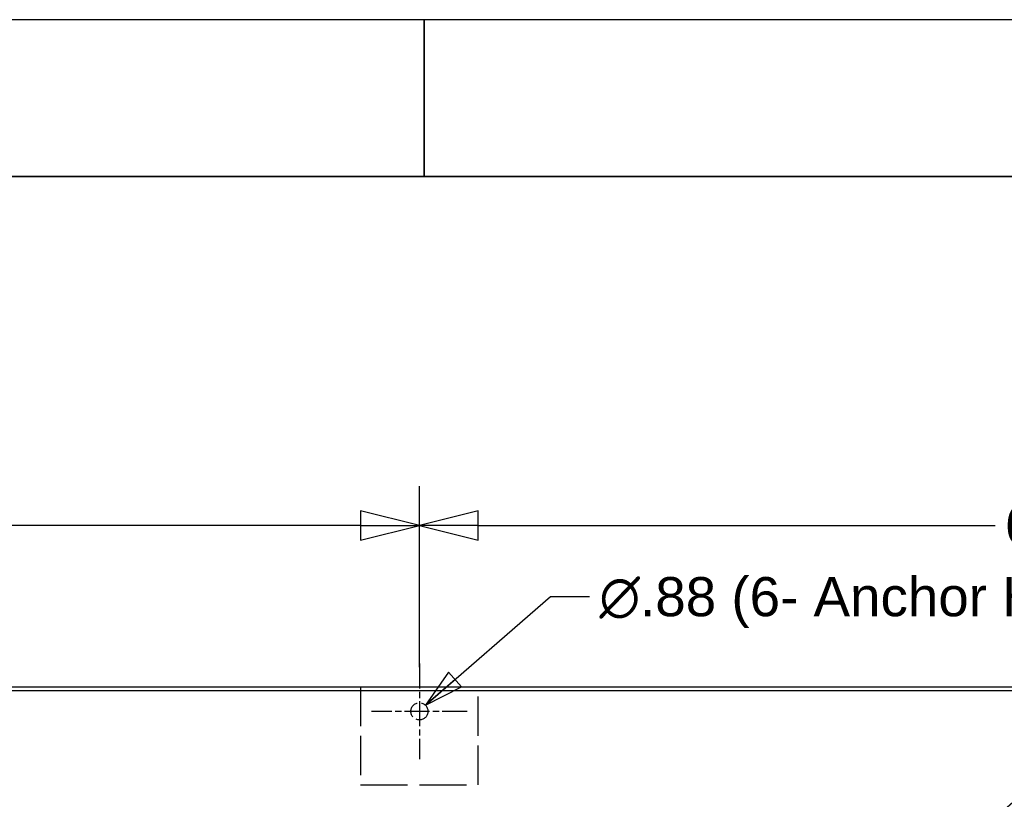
# Paper-space layout 'SHEET_1' of a CAD drawing. Header units: inches. Extents: x 4 to 540, y 12 to 340.
# Tile 93 of 118: x 251 to 302, y 300 to 340. Entities that reach past the tile are written whole.
import ezdxf

# ---------------------------------------------------------------- set-up
doc = ezdxf.new("R2010")
doc.units = ezdxf.units.IN
doc.header["$LTSCALE"] = 16
doc.header["$MEASUREMENT"] = 0
doc.linetypes.add('CHAIN', pattern=[0.7087, 0.4724, -0.0591, 0.1181, -0.0591])
doc.linetypes.add('DASHED', pattern=[0.2067, 0.1654, -0.0413])
doc.layers.get('0').update_dxf_attribs({"lineweight": 25})
doc.layers.get('DEFPOINTS').update_dxf_attribs({"lineweight": 25})
for name, color, linetype, lineweight in [('BORDER', 7, 'Continuous', 25), ('Center Mark(ANSI)', 7, 'Continuous', 25), ('DIMEN', 7, 'Continuous', 25), ('HIDDEN', 7, 'DASHED', 25)]:
    doc.layers.add(name, color=color, linetype=linetype, lineweight=lineweight)
doc.styles.get("Standard").update_dxf_attribs({"font": 'arial.ttf'})
doc.dimstyles.new('DEFAULT-ANSI', dxfattribs={"dimscale": 16, "dimtxt": 0.125, "dimasz": 0.1875, "dimexe": 0.125, "dimexo": 0.0625, "dimgap": 0.031496, "dimtad": 0, "dimtih": 1, "dimtoh": 1, "dimrnd": 1e-08, "dimzin": 4, "dimdsep": 46, "dimtxsty": 'Standard', "dimblk": 'Filled-1', "dimcen": 0.09, "dimdle": 0.393701, "dimclrd": 256, "dimclre": 256, "dimclrt": 256, "dimadec": 0, "dimazin": 1, "dimtfac": 1.504, "dimtofl": 0, "dimtmove": 0, "dimatfit": 3, "dimldrblk": 'Filled-1', "dimfxl": 1, "dimtolj": 1, "dimtzin": 4, "dimlwd": 25, "dimlwe": 25, "dimarcsym": 0})
doc.dimstyles.new('DEFAULT-ANSI$7', dxfattribs={"dimscale": 16, "dimtxt": 0.125, "dimasz": 0.125, "dimexe": 0.125, "dimexo": 0.0625, "dimgap": 0.031496, "dimtad": 0, "dimtih": 1, "dimtoh": 1, "dimrnd": 1e-08, "dimzin": 4, "dimdsep": 46, "dimtxsty": 'Standard', "dimblk": 'Filled-1', "dimcen": 0.09, "dimdle": 0.393701, "dimclrd": 256, "dimclre": 256, "dimclrt": 256, "dimadec": 0, "dimazin": 1, "dimtfac": 1.504, "dimtofl": 0, "dimtmove": 0, "dimatfit": 3, "dimldrblk": 'Filled-1', "dimfxl": 1, "dimtolj": 1, "dimtzin": 4, "dimlwd": 25, "dimlwe": 25, "dimarcsym": 0})

# ---------------------------------------------------------------- blocks, each defined once
blk = doc.blocks.new('Borders ProEnergy ANSI-D')
at = {"layer": 'BORDER', "lineweight": 35}
for p, q in [((17, 20.75), (17, 21.25)), ((0.75, 20.75), (33.25, 20.75))]:
    blk.add_line(p, q, dxfattribs=at)
at = {"layer": 'BORDER'}
blk.add_line((17, 20.75), (17, 20.8357), dxfattribs=at)
at = {"layer": 'DEFPOINTS'}
blk.add_line((33.75, 21.25), (0.25, 21.25), dxfattribs=at)
blk = doc.blocks.new('Filled-1')
at = {"color": 0}
for p, q in [((0, 0), (-1, 0.25)), ((-1, 0.25), (-1, -0.25)), ((-1, 0), (0, 0)), ((-1, -0.25), (0, 0))]:
    blk.add_line(p, q, dxfattribs=at)
at = {"color": 0, "flags": 128}
blk.add_lwpolyline([(-1, -0.25), (0, 0), (-1, 0.25), (-1, -0.25)], dxfattribs=at)
at = {"color": 0}
blk.add_solid([(-1, -0.25), (0, 0), (-1, 0.25), (-1, -0.25)], dxfattribs=at)
blk = doc.blocks.new('*D23')
at = {"layer": 'DEFPOINTS', "color": 0, "linetype": 'Continuous'}
for p in [(271.762, 314.18), (205.262, 307.132), (271.762, 305.941)]:
    blk.add_point(p, dxfattribs=at)
at = {"layer": 'DIMEN', "linetype": 'Continuous', "lineweight": 25}
for p, q in [((205.262, 308.132), (205.262, 316.18)), ((271.762, 306.941), (271.762, 316.18)), ((208.262, 314.18), (234.631, 314.18)), ((268.762, 314.18), (242.392, 314.18))]:
    blk.add_line(p, q, dxfattribs=at)
at = {"layer": 'DIMEN', "linetype": 'Continuous', "lineweight": 25, "xscale": 3, "yscale": 3, "zscale": 3, "rotation": 180}
blk.add_blockref('Filled-1', (205.262, 314.18), dxfattribs=at)
at = {"layer": 'DIMEN', "linetype": 'Continuous', "lineweight": 25, "xscale": 3, "yscale": 3, "zscale": 3}
blk.add_blockref('Filled-1', (271.762, 314.18), dxfattribs=at)
at = {"layer": 'DIMEN', "linetype": 'Continuous', "lineweight": 25, "insert": (235.135, 315.201), "char_height": 2, "attachment_point": 1}
blk.add_mtext('\\A1;66.50', dxfattribs=at)
blk = doc.blocks.new('*D24')
at = {"layer": 'DEFPOINTS', "color": 0, "linetype": 'Continuous'}
for p in [(338.262, 314.18), (271.762, 307.132), (338.262, 307.132)]:
    blk.add_point(p, dxfattribs=at)
at = {"layer": 'DIMEN', "linetype": 'Continuous', "lineweight": 25}
for p, q in [((271.762, 308.132), (271.762, 316.18)), ((338.262, 308.132), (338.262, 316.18)), ((274.762, 314.18), (301.131, 314.18)), ((335.262, 314.18), (308.892, 314.18))]:
    blk.add_line(p, q, dxfattribs=at)
at = {"layer": 'DIMEN', "linetype": 'Continuous', "lineweight": 25, "xscale": 3, "yscale": 3, "zscale": 3, "rotation": 180}
blk.add_blockref('Filled-1', (271.762, 314.18), dxfattribs=at)
at = {"layer": 'DIMEN', "linetype": 'Continuous', "lineweight": 25, "xscale": 3, "yscale": 3, "zscale": 3}
blk.add_blockref('Filled-1', (338.262, 314.18), dxfattribs=at)
at = {"layer": 'DIMEN', "linetype": 'Continuous', "lineweight": 25, "insert": (301.635, 315.201), "char_height": 2, "attachment_point": 1}
blk.add_mtext('\\A1;66.50', dxfattribs=at)

psp = doc.layouts.new('SHEET_1')

# ---------------------------------------------------------------- linework, layer by layer
for p, q in [((201.45, 305.941), (342.074, 305.941)), ((201.45, 305.754), (342.074, 305.754))]:
    psp.add_line(p, q)
at = {"layer": 'Center Mark(ANSI)', "linetype": 'CHAIN', "ltscale": 0.16938}
for p, q in [((271.762, 307.132), (271.762, 302.251)), ((274.203, 304.691), (269.321, 304.691))]:
    psp.add_line(p, q, dxfattribs=at)
at = {"layer": 'HIDDEN', "ltscale": 0.755926}
for p, q in [((268.762, 305.941), (268.762, 300.941)), ((274.762, 300.941), (274.762, 305.941))]:
    psp.add_line(p, q, dxfattribs=at)
at = {"layer": 'HIDDEN', "ltscale": 0.907112}
psp.add_line((268.762, 300.941), (274.762, 300.941), dxfattribs=at)
at = {"layer": 'HIDDEN', "ltscale": 0.327138}
psp.add_circle((271.762, 304.691), 0.438, dxfattribs=at)

# ---------------------------------------------------------------- block references
at = {"xscale": 16, "yscale": 16, "zscale": 16}
psp.add_blockref('Borders ProEnergy ANSI-D', (0, 0), dxfattribs=at)

# ---------------------------------------------------------------- texts
at = {"layer": 'DIMEN', "insert": (280.947, 311.546), "char_height": 2, "width": 29.078, "attachment_point": 1, "line_spacing_factor": 0.555625}
psp.add_mtext('{\\fAIGDT|b0|i0;\\H2.0000;n\\fArial|b0|i0;\\H2.0000;.88 (6- Anchor Holes)}', dxfattribs=at)

# ---------------------------------------------------------------- dimensions: what is measured, and where the dimension line sits
at = {"layer": 'DIMEN', "linetype": 'Continuous', "lineweight": 25}
for base, p1, p2, picture, middle in [((271.762, 314.18), (205.262, 307.132), (271.762, 305.941), '*D23', (238.512, 314.18)), ((338.262, 314.18), (271.762, 307.132), (338.262, 307.132), '*D24', (305.012, 314.18))]:
    dim = psp.add_linear_dim(base=base, p1=p1, p2=p2, angle=180, dimstyle='DEFAULT-ANSI', override={"dimtih": 0, "dimtoh": 0, "dimdec": 2, "dimtp": 0, "dimtm": 0, "dimtdec": 2, "dimatfit": 1}, dxfattribs=at)
    dim.commit()
    dim.dimension.update_dxf_attribs({"geometry": picture, "text_midpoint": middle, "dimtype": 160})

# ---------------------------------------------------------------- leaders
at = {"layer": 'DIMEN', "linetype": 'Continuous', "lineweight": 25, "annotation_type": 0, "has_hookline": 1, "hookline_direction": 0}
for points, text_width in [([(272.071, 305.001), (278.443, 310.546), (280.443, 310.546)], 28.613), ([(284.167, 284.441), (314.44, 310.899), (316.44, 310.899)], 19.738)]:
    psp.add_leader(points, dimstyle='DEFAULT-ANSI$7', override={"dimtad": 0}, dxfattribs=dict(at, text_width=text_width))

doc.saveas('drawing.dxf')
